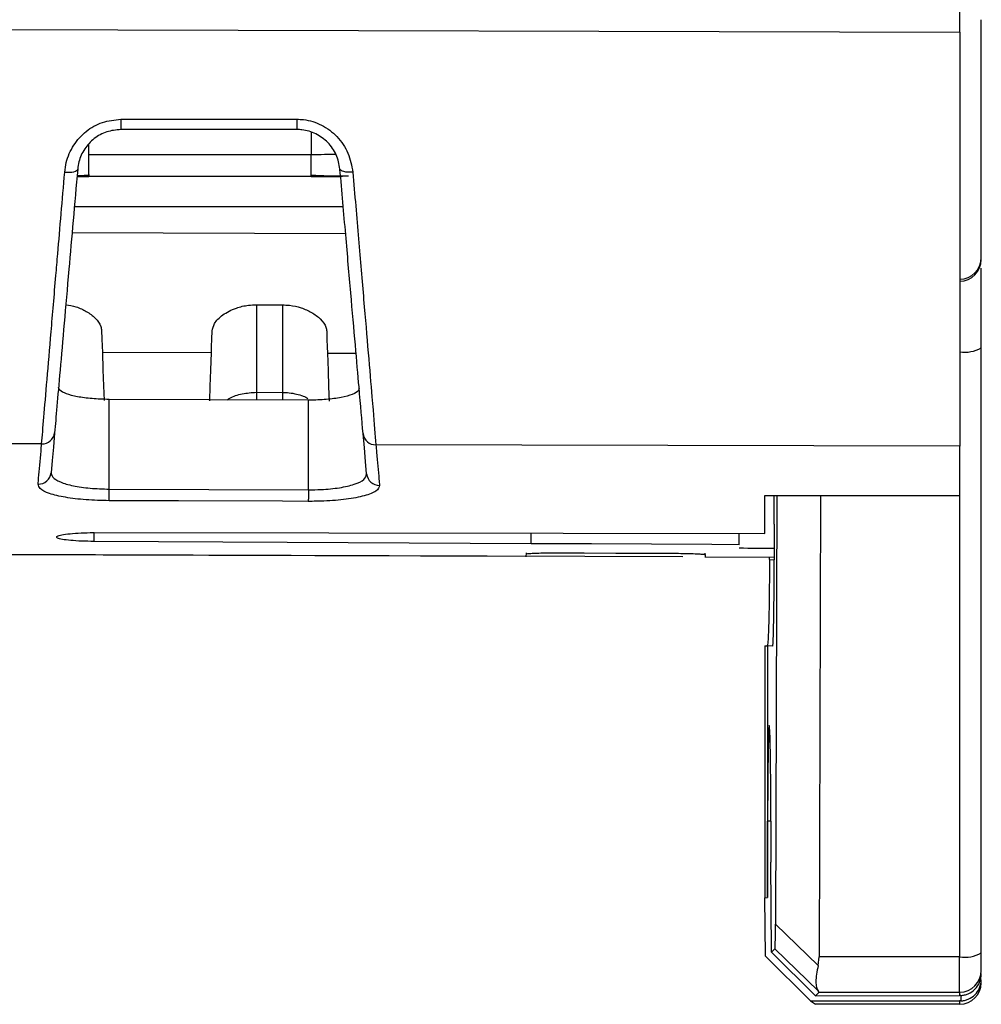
# Model space of a CAD drawing. Header units: millimetres. Extents: x -8 to 420, y 0 to 297.
# Tile 12 of 77: x 176 to 187, y 135 to 146. Entities that reach past the tile are written whole.
import ezdxf

# ---------------------------------------------------------------- set-up
doc = ezdxf.new("R2010")
doc.units = ezdxf.units.MM
doc.layers.add('10', color=7, linetype='Continuous')
doc.layers.add('SLD-0', color=7, linetype='Continuous')
doc.styles.add('SLDTEXTSTYLE2', font='TXT', dxfattribs={"width": 0.7})
doc.dimstyles.new('SLDDIMSTYLE2', dxfattribs={"dimtxt": 2.645833, "dimasz": 2.5, "dimexe": 0, "dimexo": 0.0625, "dimgap": 0.661458, "dimtad": 2, "dimlfac": 2, "dimrnd": 1e-09, "dimzin": 12, "dimdsep": 46, "dimtxsty": 'SLDTEXTSTYLE2', "dimblk1": 'NONE', "dimblk2": 'NONE', "dimsah": 1, "dimcen": 0.09, "dimadec": 0, "dimazin": 3, "dimtfac": 1, "dimtofl": 0, "dimtmove": 0, "dimatfit": 3, "dimldrblk": 'NONE', "dimfxl": 1, "dimfrac": 2, "dimtolj": 1, "dimtzin": 12, "dimarcsym": 0})

# ---------------------------------------------------------------- blocks, each defined once
blk = doc.blocks.new('_D_3')
at = {"layer": '10'}
for p, q in [((183.859, 218.383), (86.353, 218.724)), ((88.079, 140.29), (88.353, 218.717)), ((183.859, 139.956), (86.079, 140.297))]:
    blk.add_line(p, q, dxfattribs=at)
for points in [[(88.353, 218.717), (88.044, 216.218), (88.644, 216.216)], [(88.079, 140.29), (88.387, 142.789), (87.787, 142.791)]]:
    blk.add_solid(points, dxfattribs=at)
at = {"layer": '10', "insert": (84.797, 177.186), "char_height": 2.6458, "attachment_point": 1, "rotation": 89.8, "style": 'SLDTEXTSTYLE2'}
blk.add_mtext('156.85', dxfattribs=at)
blk = doc.blocks.new('_NONE')

msp = doc.modelspace()

# ---------------------------------------------------------------- linework, layer by layer
at = {"layer": 'SLD-0', "color": 179, "linetype": 'Continuous', "lineweight": 25}
for p, q in [((187.0585, 146.0189), (187.0585, 167.9701)), ((158.2341, 146.0937), (187.0585, 146.0189)), ((177.366, 145.0123), (177.666, 145.0124)), ((177.666, 145.0124), (178.866, 145.0125)), ((178.866, 145.0125), (179.3997, 145.0125)), ((179.4003, 144.8933), (177.3666, 144.8933)), ((179.5659, 144.6025), (176.9986, 144.6025)), ((176.7185, 144.4006), (176.7472, 144.3992)), ((176.7472, 144.3992), (176.7749, 144.3998)), ((176.7749, 144.3998), (176.8005, 144.4022)), ((176.8005, 144.4022), (176.8231, 144.4063)), ((176.8231, 144.4063), (176.8418, 144.4121)), ((176.8418, 144.4121), (176.8559, 144.4193)), ((176.8559, 144.4193), (176.8649, 144.4277)), ((176.8649, 144.4277), (176.8685, 144.4369)), ((179.902, 144.4278), (179.8984, 144.4369)), ((179.9109, 144.4196), (179.902, 144.4278)), ((179.9249, 144.4124), (179.9109, 144.4196)), ((179.9435, 144.4067), (179.9249, 144.4124)), ((179.9658, 144.4025), (179.9435, 144.4067)), ((179.9912, 144.4001), (179.9658, 144.4025)), ((180.0187, 144.3996), (179.9912, 144.4001)), ((180.0472, 144.4009), (180.0187, 144.3996)), ((176.8611, 144.3525), (176.9992, 144.3525)), ((176.9992, 144.3525), (176.8612, 144.353)), ((176.9992, 144.3525), (176.9991, 144.3706)), ((179.5659, 144.3525), (176.9992, 144.3525)), ((179.5659, 144.3525), (179.5659, 144.3706)), ((179.5659, 144.3525), (179.9058, 144.3525)), ((176.8305, 144.0025), (179.9364, 144.0025)), ((178.9335, 142.8688), (179.2335, 142.8675)), ((178.9335, 142.8688), (178.9335, 141.8575)), ((179.2335, 142.8675), (179.2335, 141.8562)), ((177.1447, 142.5724), (177.1481, 142.4759)), ((178.4187, 142.4712), (178.4221, 142.5674)), ((177.1481, 142.4759), (177.151, 142.3915)), ((178.4158, 142.3871), (178.4187, 142.4712)), ((179.745, 142.5622), (179.7484, 142.4663)), ((179.7484, 142.4663), (179.7513, 142.3825)), ((177.151, 142.3915), (177.1535, 142.3196)), ((178.4133, 142.3154), (178.4158, 142.3871)), ((179.7513, 142.3825), (179.7538, 142.3109)), ((187.3073, 135.3798), (187.3073, 142.3718)), ((177.1535, 142.3196), (177.1606, 142.1165)), ((177.1535, 142.3196), (178.4133, 142.3154)), ((178.4062, 142.1122), (178.4133, 142.3154)), ((179.7538, 142.3109), (179.7609, 142.1075)), ((177.1606, 142.1165), (177.1671, 141.9312)), ((178.3997, 141.9268), (178.4062, 142.1122)), ((179.7609, 142.1075), (179.7674, 141.922)), ((177.1671, 141.9312), (177.1729, 141.7638)), ((178.3939, 141.7595), (178.3997, 141.9268)), ((179.7674, 141.922), (179.7732, 141.7545)), ((179.5335, 141.7669), (177.2335, 141.7753)), ((177.2335, 140.7386), (177.2335, 141.7753)), ((178.9335, 141.8575), (179.2335, 141.8562)), ((179.5335, 140.7302), (179.5335, 141.7669)), ((176.602, 141.3902), (176.5875, 141.2249)), ((180.1804, 141.2136), (180.1658, 141.3808)), ((176.452, 141.2597), (175.5137, 141.262)), ((176.5875, 141.2249), (176.574, 141.0708)), ((180.194, 141.058), (180.1804, 141.2136)), ((187.0585, 141.2338), (180.3147, 141.2502)), ((187.0585, 140.666), (187.0585, 141.2338)), ((176.574, 141.0708), (176.5616, 140.9281)), ((180.2067, 140.914), (180.194, 141.058)), ((177.233, 140.6048), (177.2335, 140.7386)), ((177.2335, 140.7386), (179.5335, 140.7302)), ((179.5332, 140.6436), (179.5331, 140.6271)), ((179.5333, 140.6839), (179.5332, 140.6627)), ((179.5332, 140.6627), (179.5332, 140.6436)), ((179.5334, 140.7066), (179.5333, 140.6839)), ((179.5335, 140.7302), (179.5334, 140.7066)), ((184.8085, 140.2262), (184.8085, 140.6653)), ((184.9458, 140.6653), (184.9296, 135.712)), ((185.4513, 140.6655), (185.4339, 135.334)), ((178.033, 140.6019), (177.233, 140.6048)), ((179.233, 140.5975), (178.033, 140.6019)), ((179.533, 140.5964), (179.233, 140.5975)), ((179.5331, 140.6271), (179.533, 140.6134)), ((179.533, 140.6134), (179.533, 140.6031)), ((179.533, 140.6031), (179.533, 140.5964)), ((184.9147, 140.3343), (184.9147, 139.9205)), ((177.058, 140.2354), (179.768, 140.2321)), ((179.768, 140.2321), (182.478, 140.2289)), ((182.478, 140.2289), (184.8085, 140.2262)), ((184.5085, 140.0952), (184.5085, 140.2265)), ((179.2897, 140.1225), (177.058, 140.1343)), ((180.6986, 140.1151), (179.2897, 140.1225)), ((182.1075, 140.1077), (180.6986, 140.1151)), ((182.8033, 140.1041), (182.1075, 140.1077)), ((183.4991, 140.1004), (182.8033, 140.1041)), ((184.195, 140.0968), (183.4991, 140.1004)), ((184.5085, 140.0952), (184.195, 140.0968)), ((174.683, 139.9878), (182.0508, 139.9621)), ((182.0504, 139.9545), (182.053, 140.0033)), ((182.3585, 140.0015), (182.721, 140.0002)), ((182.721, 140.0002), (183.0835, 139.9989)), ((183.0835, 139.9989), (183.446, 139.9977)), ((183.446, 139.9977), (183.8085, 139.9964)), ((184.114, 139.9964), (184.1165, 139.9472)), ((184.1161, 139.9549), (184.9147, 139.9521)), ((184.8597, 139.9234), (184.8597, 139.9523)), ((184.8073, 138.9275), (184.8361, 138.926)), ((184.8073, 138.9271), (184.8073, 136.0139)), ((184.8975, 138.9228), (184.8361, 138.926)), ((184.8361, 138.9257), (184.8361, 136.0183)), ((184.8387, 136.4263), (184.8387, 136.9026)), ((184.8772, 136.9026), (184.8772, 136.4266)), ((184.8361, 136.0183), (184.8387, 136.4263)), ((184.8838, 135.3861), (184.8772, 136.4266)), ((184.8073, 136.0139), (184.8361, 136.0183)), ((184.8137, 135.3422), (184.8073, 136.0139)), ((185.4224, 135.2333), (184.9296, 135.712)), ((184.9236, 135.426), (184.8838, 135.3861)), ((184.9236, 135.426), (185.4222, 134.9417)), ((185.3328, 134.8251), (184.8137, 135.3422)), ((184.8838, 135.3861), (185.3927, 134.8845)), ((185.4224, 135.2333), (185.4339, 135.334)), ((187.0573, 135.3339), (185.4339, 135.334)), ((187.0573, 134.9258), (187.0573, 135.3338)), ((185.434, 134.9258), (185.3927, 134.8845)), ((185.3927, 134.8845), (187.0573, 134.8861)), ((185.434, 134.9258), (185.4222, 134.9417)), ((185.434, 134.9258), (187.0573, 134.9258)), ((187.0573, 134.9258), (187.0573, 134.8861)), ((187.0704, 134.8865), (187.0573, 134.8861)), ((185.3328, 134.8251), (187.0573, 134.8234)), ((185.3328, 134.8251), (185.3931, 134.7849)), ((187.0573, 134.7849), (185.3931, 134.7849)), ((187.0704, 134.8237), (187.0573, 134.8234)), ((187.0573, 134.8234), (187.0573, 134.7849))]:
    msp.add_line(p, q, dxfattribs=at)
at = {"layer": 'SLD-0', "color": 8, "linetype": 'Continuous', "lineweight": 25}
for p, q in [((179.5659, 144.8585), (179.5659, 144.6025)), ((176.9986, 144.6025), (176.9986, 144.722)), ((179.9641, 143.6868), (176.804, 143.6992)), ((179.7538, 142.3109), (180.0845, 142.3098)), ((178.9333, 141.8194), (178.9331, 141.7841)), ((178.9331, 141.7841), (178.9331, 141.7674)), ((178.9335, 141.8575), (178.9333, 141.8194)), ((179.2333, 141.818), (179.2331, 141.7827)), ((179.2331, 141.7827), (179.2331, 141.7663)), ((179.2335, 141.8562), (179.2333, 141.818)), ((187.0573, 140.666), (187.0573, 135.3339)), ((177.058, 140.1343), (177.058, 140.2354)), ((182.1075, 140.1077), (182.1076, 140.2293)), ((184.8597, 139.9234), (184.9147, 139.9205)), ((184.8772, 136.9026), (184.8387, 136.9026)), ((187.0704, 134.8865), (187.0704, 134.8237))]:
    msp.add_line(p, q, dxfattribs=at)
at = {"layer": 'SLD-0', "color": 179, "linetype": 'Continuous', "lineweight": 25}
for centre, radius, start, end in [((184.0977, 144.9863), 6.7317, 179.77841, 180.79172), ((186.2665, 144.987), 6.8668, 179.78731, 180.78204), ((187.0573, 143.4133), 0.25, 269.99643, 359.9946), ((187.0573, 143.3917), 0.25, 269.99643, 359.99503), ((187.1177, 142.7001), 0.3792, 260.83587, 300.00575), ((176.4565, 141.4059), 0.1463, 268.22846, 353.84706), ((180.3112, 141.3964), 0.1462, 186.14297, 271.38966), ((176.4147, 140.9429), 0.1476, 268.79972, 354.28023), ((180.3535, 140.9287), 0.1476, 185.70952, 270.80961), ((187.1177, 135.7081), 0.3792, 260.83561, 300.006), ((187.0573, 135.1758), 0.25, 269.99552, 359.99509), ((187.0573, 135.0349), 0.25, 269.99686, 359.9946)]:
    msp.add_arc(centre, radius, start, end, dxfattribs=at)
for centre, major_axis, start_param, end_param in [((154.8416, 169.9446), (1712.2561, 0), 4.7298913, 4.7312056), ((691.9306, 169.9446), (1819.6634, 0), 4.4297874, 4.4300199)]:
    msp.add_ellipse(centre, major_axis=major_axis, ratio=0.0171025, start_param=start_param, end_param=end_param, dxfattribs=at)
for points, knots in [([(187.3073, 143.4133), (187.3073, 143.4264), (187.3073, 143.4526), (187.3073, 143.6215), (187.3073, 143.8785), (187.3073, 144.2233), (187.3073, 144.6405), (187.3073, 145.115), (187.3073, 145.6289), (187.3073, 145.9849), (187.3073, 146.1629)], [0, 0, 0, 0, 0.125, 0.2500001, 0.3750001, 0.5000003, 0.625, 0.7500003, 0.8750002, 1, 1, 1, 1]), ([(187.0585, 146.0189), (187.0585, 145.7378), (187.0585, 145.1757), (187.0585, 144.3558), (187.0585, 143.5844), (187.0585, 142.8798), (187.0585, 142.2692), (187.0585, 141.6541), (187.0585, 141.393), (187.0585, 141.2338)], [0, 0, 0, 0, 0.1321854, 0.2643702, 0.3965553, 0.5287404, 0.6609251, 0.7931097, 1, 1, 1, 1]), ([(176.7185, 144.4006), (176.7235, 144.4381), (176.7381, 144.5462), (176.8129, 144.7161), (176.9587, 144.8792), (177.1502, 144.9907), (177.2942, 145.0052), (177.366, 145.0123)], [0, 0, 0, 0, 0.120235, 0.3469388, 0.5673035, 0.784332, 1, 1, 1, 1]), ([(179.3997, 145.0125), (179.4256, 145.0115), (179.5237, 145.0078), (179.6931, 144.9545), (179.875, 144.8183), (180.0069, 144.6246), (180.0338, 144.4756), (180.0472, 144.4009)], [0, 0, 0, 0, 0.0781514, 0.2965364, 0.5231187, 0.7608647, 1, 1, 1, 1]), ([(177.3666, 144.8933), (177.3114, 144.8879), (177.2008, 144.8772), (177.0534, 144.7941), (176.941, 144.6721), (176.8835, 144.5451), (176.8724, 144.4648), (176.8685, 144.4369)], [0, 0, 0, 0, 0.2160055, 0.4327892, 0.6524923, 0.8791379, 1, 1, 1, 1]), ([(179.8984, 144.4369), (179.8881, 144.4926), (179.8676, 144.6033), (179.7659, 144.7485), (179.6257, 144.8501), (179.4956, 144.8898), (179.4202, 144.8926), (179.4003, 144.8933)], [0, 0, 0, 0, 0.2398538, 0.4769632, 0.7030425, 0.9216586, 1, 1, 1, 1]), ([(176.452, 141.2597), (176.46, 141.3542), (176.476, 141.5433), (176.5138, 141.9888), (176.5606, 142.5409), (176.6041, 143.0537), (176.6559, 143.6634), (176.6911, 144.0784), (176.7185, 144.4006)], [0, 0, 0, 0, 0.178661, 0.3573244, 0.535951, 0.7145804, 0.778357, 1, 1, 1, 1]), ([(176.8685, 144.4369), (176.8336, 144.0374), (176.777, 143.3912), (176.711, 142.6361), (176.6643, 142.1022), (176.6261, 141.6664), (176.6101, 141.4832), (176.602, 141.3902)], [0, 0, 0, 0, 0.2851099, 0.4612822, 0.6425326, 0.8187083, 1, 1, 1, 1]), ([(180.1658, 141.3808), (180.1521, 141.5377), (180.1298, 141.7924), (180.0772, 142.3938), (180.0252, 142.9876), (179.9653, 143.673), (179.9209, 144.1798), (179.8984, 144.4369)], [0, 0, 0, 0, 0.2833148, 0.4599205, 0.6416833, 0.8182847, 1, 1, 1, 1]), ([(180.0472, 144.4009), (180.0694, 144.1397), (180.1137, 143.6173), (180.1734, 142.9133), (180.2259, 142.2958), (180.2599, 141.8952), (180.2915, 141.523), (180.3046, 141.3694), (180.3147, 141.2502)], [0, 0, 0, 0, 0.1790656, 0.3581284, 0.5372338, 0.7163359, 0.7797811, 1, 1, 1, 1]), ([(176.8619, 144.3613), (176.8689, 144.3616), (176.9172, 144.3633), (176.9652, 144.3668), (177.0064, 144.3698)], [0, 0, 0, 0, 0.1443198, 1, 1, 1, 1]), ([(179.5595, 144.3698), (179.6003, 144.3671), (179.6824, 144.3616), (179.8099, 144.3564), (179.8875, 144.3564), (179.9266, 144.3565)], [0, 0, 0, 0, 0.32963336, 0.66229214, 1, 1, 1, 1]), ([(179.9985, 144.3553), (179.9522, 144.3546), (179.8266, 144.353), (179.6667, 144.3527), (179.5659, 144.3525)], [0, 0, 0, 0, 0.36933764, 1, 1, 1, 1]), ([(187.3073, 142.3718), (187.3073, 142.5086), (187.3073, 142.7823), (187.3073, 143.1114), (187.3073, 143.233), (187.3073, 143.2906)], [0, 0, 0, 0, 0.3447511, 0.6895044, 1, 1, 1, 1]), ([(176.7314, 142.8697), (176.7715, 142.8625), (176.8602, 142.8464), (176.979, 142.7904), (177.0824, 142.7122), (177.1361, 142.6343), (177.1426, 142.5877), (177.1447, 142.5724)], [0, 0, 0, 0, 0.1651444, 0.3650416, 0.5976896, 0.8673304, 1, 1, 1, 1]), ([(178.4221, 142.5674), (178.4281, 142.5955), (178.4413, 142.6569), (178.5359, 142.7538), (178.6782, 142.8296), (178.822, 142.865), (178.903, 142.8678), (178.9335, 142.8688)], [0, 0, 0, 0, 0.21284393, 0.46416832, 0.71585713, 0.89290696, 1, 1, 1, 1]), ([(179.2335, 142.8675), (179.2603, 142.8665), (179.3354, 142.8637), (179.4548, 142.836), (179.5798, 142.7802), (179.6829, 142.7012), (179.7366, 142.6238), (179.743, 142.5774), (179.745, 142.5622)], [0, 0, 0, 0, 0.09404391, 0.26272228, 0.43958966, 0.64530052, 0.88352828, 1, 1, 1, 1]), ([(177.2335, 141.7753), (177.1979, 141.7758), (177.098, 141.7774), (176.941, 141.7912), (176.7882, 141.8196), (176.6832, 141.859), (176.6485, 141.8939), (176.6482, 141.9139), (176.6481, 141.9178)], [0, 0, 0, 0, 0.113396, 0.3177559, 0.5234536, 0.7331369, 0.9479903, 1, 1, 1, 1]), ([(180.1199, 141.9053), (180.1185, 141.8958), (180.1144, 141.8699), (180.0514, 141.8306), (179.9201, 141.7947), (179.7447, 141.7722), (179.6077, 141.7667), (179.538, 141.7669), (179.5335, 141.7669)], [0, 0, 0, 0, 0.12675916, 0.34741827, 0.56536805, 0.7780038, 0.98559136, 1, 1, 1, 1]), ([(176.4116, 140.7953), (176.4136, 140.8187), (176.4238, 140.936), (176.4373, 141.091), (176.4497, 141.2325), (176.452, 141.2597)], [0, 0, 0, 0, 0.1680557, 0.8404055, 1, 1, 1, 1]), ([(180.3147, 141.2502), (180.3172, 141.2216), (180.3297, 141.0785), (180.3433, 140.922), (180.3535, 140.8047), (180.3556, 140.7811)], [0, 0, 0, 0, 0.1665508, 0.8328803, 1, 1, 1, 1]), ([(176.5616, 140.9281), (176.5646, 140.9111), (176.5715, 140.8727), (176.658, 140.8192), (176.8097, 140.7747), (177.0091, 140.745), (177.1587, 140.7407), (177.2335, 140.7386)], [0, 0, 0, 0, 0.1686761, 0.3812559, 0.5892312, 0.7947721, 1, 1, 1, 1]), ([(179.5335, 140.7302), (179.583, 140.7308), (179.7087, 140.7323), (179.9006, 140.7522), (180.074, 140.7922), (180.1895, 140.8478), (180.2009, 140.8919), (180.2067, 140.914)], [0, 0, 0, 0, 0.1362002, 0.3459469, 0.5610823, 0.7803835, 1, 1, 1, 1]), ([(177.233, 140.6048), (177.142, 140.6069), (176.96, 140.6113), (176.717, 140.6411), (176.5315, 140.6858), (176.4249, 140.7396), (176.4157, 140.7782), (176.4116, 140.7953)], [0, 0, 0, 0, 0.2056189, 0.4113912, 0.619345, 0.8316384, 1, 1, 1, 1]), ([(180.3556, 140.7811), (180.3481, 140.7589), (180.3333, 140.7146), (180.1913, 140.6587), (179.9797, 140.6185), (179.7462, 140.5986), (179.5932, 140.597), (179.533, 140.5964)], [0, 0, 0, 0, 0.21917852, 0.43825907, 0.65348522, 0.86354656, 1, 1, 1, 1]), ([(184.9147, 140.3343), (184.9147, 140.4467), (184.9146, 140.563), (184.9137, 140.662), (184.9137, 140.6653)], [0, 0, 0, 0, 0.9669049, 1, 1, 1, 1]), ([(177.058, 140.1343), (177.0095, 140.1349), (176.9124, 140.1362), (176.7834, 140.1444), (176.6851, 140.1563), (176.6283, 140.1717), (176.6199, 140.1889), (176.6613, 140.206), (176.7482, 140.221), (176.8702, 140.2316), (176.9803, 140.2353), (177.0434, 140.2354), (177.058, 140.2354)], [0, 0, 0, 0, 0.1067137, 0.2134278, 0.3201489, 0.4277824, 0.535614, 0.6442699, 0.7525816, 0.8606263, 0.9678028, 1, 1, 1, 1]), ([(182.0508, 139.9881), (182.0542, 139.9896), (182.061, 139.9925), (182.1141, 139.9967), (182.1923, 139.9999), (182.2788, 140.0015), (182.3359, 140.0015), (182.3585, 140.0015)], [0, 0, 0, 0, 0.2150025, 0.4300214, 0.6445354, 0.859528, 1, 1, 1, 1]), ([(183.8085, 139.9964), (183.8431, 139.9961), (183.9122, 139.9955), (184.0043, 139.9925), (184.0739, 139.9884), (184.1109, 139.9843), (184.1147, 139.9819), (184.1162, 139.9809)], [0, 0, 0, 0, 0.21443656, 0.42888749, 0.64306272, 0.85819154, 1, 1, 1, 1]), ([(184.1162, 139.9809), (184.1162, 139.9725), (184.1161, 139.9572), (184.1161, 139.9565), (184.1161, 139.9561)], [0, 0, 0, 0, 0.5546821, 1, 1, 1, 1]), ([(184.8597, 139.9234), (184.8595, 139.8235), (184.8591, 139.6266), (184.8566, 139.4547), (184.8553, 139.3701)], [0, 0, 0, 0, 0.5075448, 1, 1, 1, 1]), ([(184.9112, 139.3218), (184.9122, 139.4117), (184.9142, 139.5948), (184.9145, 139.8107), (184.9147, 139.9205)], [0, 0, 0, 0, 0.4909359, 1, 1, 1, 1]), ([(184.8553, 139.3701), (184.8541, 139.3096), (184.8515, 139.1856), (184.8461, 139.0457), (184.8402, 138.9461), (184.8359, 138.9329), (184.8336, 138.9261)], [0, 0, 0, 0, 0.2332967, 0.4776681, 0.7332085, 1, 1, 1, 1]), ([(184.8974, 138.9228), (184.8988, 138.9292), (184.9015, 138.9417), (184.9052, 139.0301), (184.9086, 139.1549), (184.9104, 139.2669), (184.9112, 139.3218)], [0, 0, 0, 0, 0.2646826, 0.519532, 0.764613, 1, 1, 1, 1]), ([(184.8772, 136.9026), (184.8769, 137.0172), (184.8763, 137.2659), (184.8731, 137.5565), (184.8697, 137.7622), (184.8663, 137.8941), (184.8624, 137.9837), (184.8579, 138.0161), (184.8534, 137.9841), (184.8495, 137.8947), (184.8462, 137.7628), (184.8427, 137.5571), (184.8395, 137.2663), (184.8389, 137.0173), (184.8387, 136.9026)], [0, 0, 0, 0, 0.0992336, 0.2153744, 0.2800857, 0.3490549, 0.422276, 0.4997418, 0.5773177, 0.6506229, 0.7196579, 0.7844229, 0.9006578, 1, 1, 1, 1]), ([(184.9276, 135.5065), (184.9281, 135.5347), (184.9291, 135.5932), (184.9294, 135.6714), (184.9296, 135.712)], [0, 0, 0, 0, 0.4809182, 1, 1, 1, 1]), ([(184.9236, 135.426), (184.9244, 135.4294), (184.9259, 135.4359), (184.9271, 135.4836), (184.9276, 135.5065)], [0, 0, 0, 0, 0.5203459, 1, 1, 1, 1]), ([(187.3073, 135.1758), (187.3073, 135.1789), (187.3073, 135.1852), (187.3073, 135.2315), (187.3073, 135.2971), (187.3073, 135.3522), (187.3073, 135.3798)], [0, 0, 0, 0, 0.2493377, 0.5001765, 0.7500926, 1, 1, 1, 1]), ([(185.4224, 135.2333), (185.4152, 135.1985), (185.4009, 135.13), (185.395, 135.045), (185.4007, 134.9778), (185.415, 134.9539), (185.4222, 134.9417)], [0, 0, 0, 0, 0.25440506, 0.5003426, 0.74680521, 1, 1, 1, 1]), ([(187.0704, 134.8865), (187.0849, 134.888), (187.1146, 134.8912), (187.1736, 134.9114), (187.2406, 134.9584), (187.2962, 135.0409), (187.3035, 135.1055), (187.3073, 135.1392)], [0, 0, 0, 0, 0.1033514, 0.2116743, 0.4474569, 0.7116473, 1, 1, 1, 1]), ([(187.0704, 134.8237), (187.0849, 134.8252), (187.1146, 134.8284), (187.1736, 134.8482), (187.2406, 134.8938), (187.2962, 134.9746), (187.3035, 135.0376), (187.3073, 135.0703)], [0, 0, 0, 0, 0.1041768, 0.2132235, 0.4498482, 0.7145217, 1, 1, 1, 1])]:
    msp.add_open_spline(points, degree=3, knots=knots, dxfattribs=at)
at = {"layer": 'SLD-0', "color": 8, "linetype": 'Continuous', "lineweight": 25}
for points, knots in [([(176.9991, 144.3706), (176.9991, 144.371), (176.999, 144.3775), (176.9989, 144.424), (176.9988, 144.5039), (176.9987, 144.5697), (176.9986, 144.6025)], [0, 0, 0, 0, 0.02031252, 0.34687385, 0.67343934, 1, 1, 1, 1]), ([(179.8521, 144.6054), (179.8091, 144.6046), (179.7219, 144.603), (179.6183, 144.6027), (179.5659, 144.6025)], [0, 0, 0, 0, 0.493792, 1, 1, 1, 1]), ([(179.5659, 144.3706), (179.5659, 144.371), (179.5659, 144.3775), (179.5659, 144.424), (179.5659, 144.5039), (179.5659, 144.5697), (179.5659, 144.6025)], [0, 0, 0, 0, 0.0200165, 0.3466757, 0.6733403, 1, 1, 1, 1]), ([(178.5939, 141.7703), (178.6042, 141.7771), (178.6508, 141.8077), (178.7676, 141.8463), (178.8784, 141.8538), (178.9335, 141.8575)], [0, 0, 0, 0, 0.1252294, 0.5654972, 1, 1, 1, 1]), ([(179.2335, 141.8562), (179.2529, 141.8556), (179.33, 141.8533), (179.4114, 141.8347), (179.4897, 141.8087), (179.5115, 141.7954), (179.5284, 141.7852)], [0, 0, 0, 0, 0.1782763, 0.7093638, 0.7759313, 1, 1, 1, 1])]:
    msp.add_open_spline(points, degree=3, knots=knots, dxfattribs=at)
at = {"layer": 'SLD-0', "color": 179, "linetype": 'Continuous', "lineweight": 25}
msp.add_open_spline([(182.0508, 139.9633), (182.0508, 139.9629), (182.0508, 139.9625), (182.0508, 139.9624)], degree=3, dxfattribs=at)

# ---------------------------------------------------------------- dimensions: what is measured, and where the dimension line sits
at = {"layer": '10'}
dim = msp.add_linear_dim(base=(88.0787, 140.2901), p1=(183.8585, 218.3834), p2=(183.8585, 139.9557), angle=89.8, dimstyle='SLDDIMSTYLE2', dxfattribs=at)
dim.commit()
dim.dimension.update_dxf_attribs({"geometry": '_D_3', "text_midpoint": (88.2204, 180.8784), "dimtype": 160})

doc.saveas('drawing.dxf')
